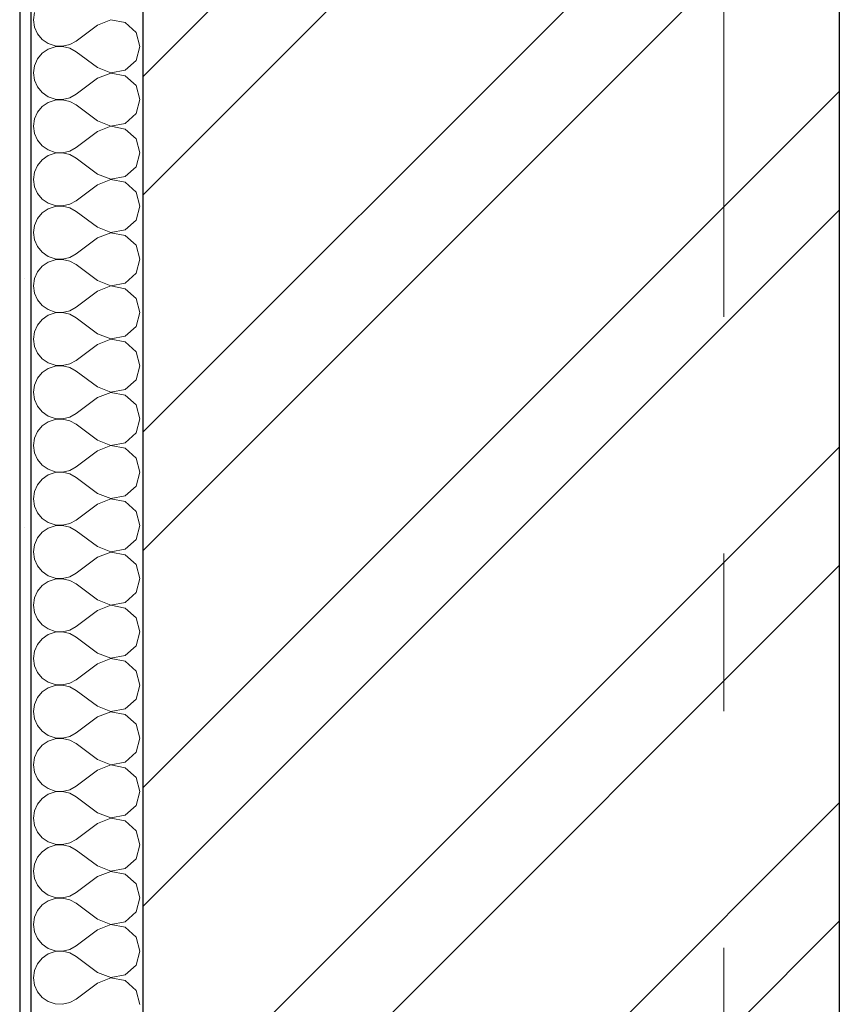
# Model space of a CAD drawing. Header units: millimetres. Extents: x -15683 to 202647, y -7448 to 20513.
# Tile 46 of 114: x 77841 to 78574, y 13888 to 14769. Entities that reach past the tile are written whole.
import ezdxf
from ezdxf.enums import TextEntityAlignment as Align

# ---------------------------------------------------------------- set-up
doc = ezdxf.new("R2010")
doc.units = ezdxf.units.MM
doc.header["$MEASUREMENT"] = 0
doc.set_wipeout_variables(frame=1)
doc.linetypes.add('Wipeout_Contour', pattern=[1000, 0, -1000])
doc.linetypes.add('Штрих-Штриховая', pattern=[1093.611073, 529.166651, -211.666656, 141.111112, -211.666656])
doc.layers.add('Конструктив - Стены Несущие', color=7, linetype='Continuous')
doc.layers.add('Элемент Модели - Оси', color=7, linetype='Continuous')
for name, color, linetype, lineweight in [('Конструктив - Стены Несущие_Ном._пера__101', 253, 'Continuous', 5), ('Конструктив - Стены Несущие_Ном._пера__21', 7, 'Continuous', 30), ('Элемент Модели - Оси_Ном._пера__1', 7, 'Continuous', 15), ('Элемент Модели - Оси_Ном._пера__2', 8, 'Continuous', 15)]:
    doc.layers.add(name, color=color, linetype=linetype, lineweight=lineweight)
doc.styles.add('СГЕНЕРИР_СТИЛЬ_1', font='arial.ttf')

# ---------------------------------------------------------------- blocks, each defined once
blk = doc.blocks.new('*X129', base_point=(63923.8, 4721.65))
at = {"layer": 'Конструктив - Стены Несущие_Ном._пера__101', "color": 253, "linetype": 'Continuous', "lineweight": 5}
for p, q in [((77854.27, 14775.78), (77853.37, 14769.27)), ((77853.37, 14769.27), (77854.27, 14762.77)), ((77922.66, 14769.18), (77910.51, 14764.51)), ((77935.44, 14766.76), (77922.66, 14769.18)), ((77945.05, 14757.98), (77935.44, 14766.76)), ((77854.27, 14762.77), (77856.92, 14756.76)), ((77856.92, 14756.76), (77861.11, 14751.7)), ((77910.51, 14764.51), (77891.46, 14750.23)), ((77948.6, 14745.46), (77945.05, 14757.98)), ((77861.11, 14751.7), (77866.53, 14747.98)), ((77866.53, 14747.98), (77872.75, 14745.88)), ((77885.71, 14747.05), (77891.46, 14750.23)), ((77861.11, 14739.23), (77856.92, 14734.17)), ((77866.53, 14742.95), (77861.11, 14739.23)), ((77872.75, 14745.05), (77866.53, 14742.95)), ((77872.75, 14745.88), (77879.31, 14745.56)), ((77879.31, 14745.37), (77872.75, 14745.05)), ((77879.31, 14745.56), (77885.71, 14747.05)), ((77885.71, 14743.88), (77879.31, 14745.37)), ((77891.46, 14740.7), (77885.71, 14743.88)), ((77910.51, 14726.42), (77891.46, 14740.7)), ((77945.05, 14732.95), (77948.6, 14745.46)), ((77856.92, 14734.17), (77854.27, 14728.16)), ((77935.44, 14724.17), (77945.05, 14732.95)), ((77854.27, 14728.16), (77853.37, 14721.65)), ((77853.37, 14721.65), (77854.27, 14715.15)), ((77910.51, 14726.42), (77922.66, 14721.75)), ((77922.66, 14721.56), (77910.51, 14716.89)), ((77922.66, 14721.75), (77935.44, 14724.17)), ((77935.44, 14719.14), (77922.66, 14721.56)), ((77854.27, 14715.15), (77856.92, 14709.14)), ((77910.51, 14716.89), (77891.46, 14702.61)), ((77945.05, 14710.36), (77935.44, 14719.14)), ((77856.92, 14709.14), (77861.11, 14704.08)), ((77861.11, 14704.08), (77866.53, 14700.36)), ((77948.6, 14697.85), (77945.05, 14710.36)), ((77866.53, 14695.33), (77861.11, 14691.61)), ((77866.53, 14700.36), (77872.75, 14698.26)), ((77872.75, 14697.43), (77866.53, 14695.33)), ((77872.75, 14698.26), (77879.31, 14697.94)), ((77879.31, 14697.75), (77872.75, 14697.43)), ((77879.31, 14697.94), (77885.71, 14699.43)), ((77885.71, 14696.26), (77879.31, 14697.75)), ((77885.71, 14699.43), (77891.46, 14702.61)), ((77891.46, 14693.08), (77885.71, 14696.26)), ((77945.05, 14685.33), (77948.6, 14697.85)), ((77856.92, 14686.55), (77854.27, 14680.54)), ((77861.11, 14691.61), (77856.92, 14686.55)), ((77910.51, 14678.8), (77891.46, 14693.08)), ((77854.27, 14680.54), (77853.37, 14674.04)), ((77910.51, 14678.8), (77922.66, 14674.13)), ((77935.44, 14676.55), (77945.05, 14685.33)), ((77853.37, 14674.04), (77854.27, 14667.53)), ((77910.51, 14669.27), (77891.46, 14654.99)), ((77922.66, 14673.94), (77910.51, 14669.27)), ((77922.66, 14674.13), (77935.44, 14676.55)), ((77935.44, 14671.52), (77922.66, 14673.94)), ((77945.05, 14662.74), (77935.44, 14671.52)), ((77854.27, 14667.53), (77856.92, 14661.52)), ((77856.92, 14661.52), (77861.11, 14656.46)), ((77948.6, 14650.23), (77945.05, 14662.74)), ((77861.11, 14656.46), (77866.53, 14652.74)), ((77866.53, 14652.74), (77872.75, 14650.64)), ((77872.75, 14650.64), (77879.31, 14650.32)), ((77879.31, 14650.32), (77885.71, 14651.81)), ((77885.71, 14651.81), (77891.46, 14654.99)), ((77861.11, 14643.99), (77856.92, 14638.93)), ((77866.53, 14647.71), (77861.11, 14643.99)), ((77872.75, 14649.81), (77866.53, 14647.71)), ((77879.31, 14650.13), (77872.75, 14649.81)), ((77885.71, 14648.64), (77879.31, 14650.13)), ((77891.46, 14645.46), (77885.71, 14648.64)), ((77910.51, 14631.18), (77891.46, 14645.46)), ((77945.05, 14637.71), (77948.6, 14650.23)), ((77854.27, 14632.92), (77853.37, 14626.42)), ((77856.92, 14638.93), (77854.27, 14632.92)), ((77935.44, 14628.93), (77945.05, 14637.71)), ((77853.37, 14626.42), (77854.27, 14619.91)), ((77910.51, 14631.18), (77922.66, 14626.51)), ((77922.66, 14626.32), (77910.51, 14621.65)), ((77922.66, 14626.51), (77935.44, 14628.93)), ((77935.44, 14623.9), (77922.66, 14626.32)), ((77945.05, 14615.12), (77935.44, 14623.9)), ((77854.27, 14619.91), (77856.92, 14613.9)), ((77910.51, 14621.65), (77891.46, 14607.37)), ((77948.6, 14602.61), (77945.05, 14615.12)), ((77856.92, 14613.9), (77861.11, 14608.84)), ((77861.11, 14608.84), (77866.53, 14605.12)), ((77885.71, 14604.19), (77891.46, 14607.37)), ((77866.53, 14600.09), (77861.11, 14596.37)), ((77866.53, 14605.12), (77872.75, 14603.02)), ((77872.75, 14602.19), (77866.53, 14600.09)), ((77872.75, 14603.02), (77879.31, 14602.7)), ((77879.31, 14602.51), (77872.75, 14602.19)), ((77879.31, 14602.7), (77885.71, 14604.19)), ((77885.71, 14601.02), (77879.31, 14602.51)), ((77891.46, 14597.85), (77885.71, 14601.02)), ((77910.51, 14583.56), (77891.46, 14597.85)), ((77945.05, 14590.09), (77948.6, 14602.61)), ((77856.92, 14591.31), (77854.27, 14585.3)), ((77861.11, 14596.37), (77856.92, 14591.31)), ((77935.44, 14581.31), (77945.05, 14590.09)), ((77854.27, 14585.3), (77853.37, 14578.8)), ((77910.51, 14583.56), (77922.66, 14578.89)), ((77922.66, 14578.89), (77935.44, 14581.31)), ((77853.37, 14578.8), (77854.27, 14572.29)), ((77854.27, 14572.29), (77856.92, 14566.28)), ((77910.51, 14574.04), (77891.46, 14559.75)), ((77922.66, 14578.7), (77910.51, 14574.04)), ((77935.44, 14576.28), (77922.66, 14578.7)), ((77945.05, 14567.51), (77935.44, 14576.28)), ((77856.92, 14566.28), (77861.11, 14561.22)), ((77948.6, 14554.99), (77945.05, 14567.51)), ((77861.11, 14561.22), (77866.53, 14557.5)), ((77866.53, 14557.5), (77872.75, 14555.4)), ((77872.75, 14554.57), (77866.53, 14552.47)), ((77872.75, 14555.4), (77879.31, 14555.08)), ((77879.31, 14554.89), (77872.75, 14554.57)), ((77879.31, 14555.08), (77885.71, 14556.57)), ((77885.71, 14553.4), (77879.31, 14554.89)), ((77885.71, 14556.57), (77891.46, 14559.75)), ((77891.46, 14550.23), (77885.71, 14553.4)), ((77945.05, 14542.47), (77948.6, 14554.99)), ((77861.11, 14548.75), (77856.92, 14543.7)), ((77866.53, 14552.47), (77861.11, 14548.75)), ((77910.51, 14535.94), (77891.46, 14550.23)), ((77854.27, 14537.68), (77853.37, 14531.18)), ((77856.92, 14543.7), (77854.27, 14537.68)), ((77910.51, 14535.94), (77922.66, 14531.27)), ((77935.44, 14533.69), (77945.05, 14542.47)), ((77853.37, 14531.18), (77854.27, 14524.67)), ((77922.66, 14531.08), (77910.51, 14526.42)), ((77922.66, 14531.27), (77935.44, 14533.69)), ((77935.44, 14528.66), (77922.66, 14531.08)), ((77945.05, 14519.89), (77935.44, 14528.66)), ((77854.27, 14524.67), (77856.92, 14518.66)), ((77856.92, 14518.66), (77861.11, 14513.6)), ((77910.51, 14526.42), (77891.46, 14512.13)), ((77948.6, 14507.37), (77945.05, 14519.89)), ((77861.11, 14513.6), (77866.53, 14509.88)), ((77866.53, 14509.88), (77872.75, 14507.78)), ((77885.71, 14508.95), (77891.46, 14512.13)), ((77861.11, 14501.14), (77856.92, 14496.08)), ((77866.53, 14504.86), (77861.11, 14501.14)), ((77872.75, 14506.95), (77866.53, 14504.86)), ((77872.75, 14507.78), (77879.31, 14507.47)), ((77879.31, 14507.27), (77872.75, 14506.95)), ((77879.31, 14507.47), (77885.71, 14508.95)), ((77885.71, 14505.79), (77879.31, 14507.27)), ((77891.46, 14502.61), (77885.71, 14505.79)), ((77910.51, 14488.32), (77891.46, 14502.61)), ((77945.05, 14494.85), (77948.6, 14507.37)), ((77856.92, 14496.08), (77854.27, 14490.07)), ((77935.44, 14486.07), (77945.05, 14494.85)), ((77854.27, 14490.07), (77853.37, 14483.56)), ((77853.37, 14483.56), (77854.27, 14477.05)), ((77910.51, 14488.32), (77922.66, 14483.66)), ((77922.66, 14483.46), (77910.51, 14478.8)), ((77922.66, 14483.66), (77935.44, 14486.07)), ((77935.44, 14481.05), (77922.66, 14483.46)), ((77854.27, 14477.05), (77856.92, 14471.04)), ((77910.51, 14478.8), (77891.46, 14464.51)), ((77945.05, 14472.27), (77935.44, 14481.05)), ((77856.92, 14471.04), (77861.11, 14465.98)), ((77861.11, 14465.98), (77866.53, 14462.26)), ((77948.6, 14459.75), (77945.05, 14472.27)), ((77866.53, 14457.24), (77861.11, 14453.52)), ((77866.53, 14462.26), (77872.75, 14460.16)), ((77872.75, 14459.34), (77866.53, 14457.24)), ((77872.75, 14460.16), (77879.31, 14459.85)), ((77879.31, 14459.65), (77872.75, 14459.34)), ((77879.31, 14459.85), (77885.71, 14461.33)), ((77885.71, 14458.17), (77879.31, 14459.65)), ((77885.71, 14461.33), (77891.46, 14464.51)), ((77891.46, 14454.99), (77885.71, 14458.17)), ((77945.05, 14447.23), (77948.6, 14459.75)), ((77856.92, 14448.46), (77854.27, 14442.45)), ((77861.11, 14453.52), (77856.92, 14448.46)), ((77910.51, 14440.7), (77891.46, 14454.99)), ((77854.27, 14442.45), (77853.37, 14435.94)), ((77910.51, 14440.7), (77922.66, 14436.04)), ((77935.44, 14438.45), (77945.05, 14447.23)), ((77853.37, 14435.94), (77854.27, 14429.43)), ((77910.51, 14431.18), (77891.46, 14416.89)), ((77922.66, 14435.84), (77910.51, 14431.18)), ((77922.66, 14436.04), (77935.44, 14438.45)), ((77935.44, 14433.43), (77922.66, 14435.84)), ((77945.05, 14424.65), (77935.44, 14433.43)), ((77854.27, 14429.43), (77856.92, 14423.42)), ((77856.92, 14423.42), (77861.11, 14418.36)), ((77948.6, 14412.13), (77945.05, 14424.65)), ((77861.11, 14418.36), (77866.53, 14414.64)), ((77866.53, 14414.64), (77872.75, 14412.55)), ((77872.75, 14412.55), (77879.31, 14412.23)), ((77879.31, 14412.23), (77885.71, 14413.71)), ((77885.71, 14413.71), (77891.46, 14416.89)), ((77861.11, 14405.9), (77856.92, 14400.84)), ((77866.53, 14409.62), (77861.11, 14405.9)), ((77872.75, 14411.72), (77866.53, 14409.62)), ((77879.31, 14412.03), (77872.75, 14411.72)), ((77885.71, 14410.55), (77879.31, 14412.03)), ((77891.46, 14407.37), (77885.71, 14410.55)), ((77910.51, 14393.08), (77891.46, 14407.37)), ((77945.05, 14399.61), (77948.6, 14412.13)), ((77854.27, 14394.83), (77853.37, 14388.32)), ((77856.92, 14400.84), (77854.27, 14394.83)), ((77935.44, 14390.83), (77945.05, 14399.61)), ((77853.37, 14388.32), (77854.27, 14381.81)), ((77910.51, 14393.08), (77922.66, 14388.42)), ((77922.66, 14388.23), (77910.51, 14383.56)), ((77922.66, 14388.42), (77935.44, 14390.83)), ((77935.44, 14385.81), (77922.66, 14388.23)), ((77854.27, 14381.81), (77856.92, 14375.8)), ((77910.51, 14383.56), (77891.46, 14369.27)), ((77945.05, 14377.03), (77935.44, 14385.81)), ((77856.92, 14375.8), (77861.11, 14370.75)), ((77861.11, 14370.75), (77866.53, 14367.03)), ((77885.71, 14366.09), (77891.46, 14369.27)), ((77948.6, 14364.51), (77945.05, 14377.03)), ((77866.53, 14362), (77861.11, 14358.28)), ((77866.53, 14367.03), (77872.75, 14364.93)), ((77872.75, 14364.1), (77866.53, 14362)), ((77872.75, 14364.93), (77879.31, 14364.61)), ((77879.31, 14364.42), (77872.75, 14364.1)), ((77879.31, 14364.61), (77885.71, 14366.09)), ((77885.71, 14362.93), (77879.31, 14364.42)), ((77891.46, 14359.75), (77885.71, 14362.93)), ((77910.51, 14345.46), (77891.46, 14359.75)), ((77945.05, 14351.99), (77948.6, 14364.51)), ((77856.92, 14353.22), (77854.27, 14347.21)), ((77861.11, 14358.28), (77856.92, 14353.22)), ((77935.44, 14343.22), (77945.05, 14351.99)), ((77854.27, 14347.21), (77853.37, 14340.7)), ((77910.51, 14345.46), (77922.66, 14340.8)), ((77922.66, 14340.8), (77935.44, 14343.22)), ((77853.37, 14340.7), (77854.27, 14334.2)), ((77854.27, 14334.2), (77856.92, 14328.18)), ((77910.51, 14335.94), (77891.46, 14321.65)), ((77922.66, 14340.61), (77910.51, 14335.94)), ((77935.44, 14338.19), (77922.66, 14340.61)), ((77945.05, 14329.41), (77935.44, 14338.19)), ((77856.92, 14328.18), (77861.11, 14323.13)), ((77948.6, 14316.89), (77945.05, 14329.41)), ((77861.11, 14323.13), (77866.53, 14319.41)), ((77866.53, 14319.41), (77872.75, 14317.31)), ((77872.75, 14316.48), (77866.53, 14314.38)), ((77872.75, 14317.31), (77879.31, 14316.99)), ((77879.31, 14316.8), (77872.75, 14316.48)), ((77879.31, 14316.99), (77885.71, 14318.48)), ((77885.71, 14315.31), (77879.31, 14316.8)), ((77885.71, 14318.48), (77891.46, 14321.65)), ((77945.05, 14304.38), (77948.6, 14316.89)), ((77861.11, 14310.66), (77856.92, 14305.6)), ((77866.53, 14314.38), (77861.11, 14310.66)), ((77891.46, 14312.13), (77885.71, 14315.31)), ((77910.51, 14297.85), (77891.46, 14312.13)), ((77854.27, 14299.59), (77853.37, 14293.08)), ((77856.92, 14305.6), (77854.27, 14299.59)), ((77935.44, 14295.6), (77945.05, 14304.38)), ((77853.37, 14293.08), (77854.27, 14286.58)), ((77910.51, 14297.85), (77922.66, 14293.18)), ((77922.66, 14292.99), (77910.51, 14288.32)), ((77922.66, 14293.18), (77935.44, 14295.6)), ((77935.44, 14290.57), (77922.66, 14292.99)), ((77945.05, 14281.79), (77935.44, 14290.57)), ((77854.27, 14286.58), (77856.92, 14280.57)), ((77856.92, 14280.57), (77861.11, 14275.51)), ((77910.51, 14288.32), (77891.46, 14274.04)), ((77948.6, 14269.27), (77945.05, 14281.79)), ((77861.11, 14275.51), (77866.53, 14271.79)), ((77866.53, 14271.79), (77872.75, 14269.69)), ((77885.71, 14270.86), (77891.46, 14274.04)), ((77861.11, 14263.04), (77856.92, 14257.98)), ((77866.53, 14266.76), (77861.11, 14263.04)), ((77872.75, 14268.86), (77866.53, 14266.76)), ((77872.75, 14269.69), (77879.31, 14269.37)), ((77879.31, 14269.18), (77872.75, 14268.86)), ((77879.31, 14269.37), (77885.71, 14270.86)), ((77885.71, 14267.69), (77879.31, 14269.18)), ((77891.46, 14264.51), (77885.71, 14267.69)), ((77910.51, 14250.23), (77891.46, 14264.51)), ((77945.05, 14256.76), (77948.6, 14269.27)), ((77856.92, 14257.98), (77854.27, 14251.97)), ((77935.44, 14247.98), (77945.05, 14256.76)), ((77854.27, 14251.97), (77853.37, 14245.46)), ((77853.37, 14245.46), (77854.27, 14238.96)), ((77910.51, 14250.23), (77922.66, 14245.56)), ((77922.66, 14245.37), (77910.51, 14240.7)), ((77922.66, 14245.56), (77935.44, 14247.98)), ((77935.44, 14242.95), (77922.66, 14245.37)), ((77854.27, 14238.96), (77856.92, 14232.95)), ((77910.51, 14240.7), (77891.46, 14226.42)), ((77945.05, 14234.17), (77935.44, 14242.95)), ((77856.92, 14232.95), (77861.11, 14227.89)), ((77861.11, 14227.89), (77866.53, 14224.17)), ((77948.6, 14221.65), (77945.05, 14234.17)), ((77866.53, 14219.14), (77861.11, 14215.42)), ((77866.53, 14224.17), (77872.75, 14222.07)), ((77872.75, 14221.24), (77866.53, 14219.14)), ((77872.75, 14222.07), (77879.31, 14221.75)), ((77879.31, 14221.56), (77872.75, 14221.24)), ((77879.31, 14221.75), (77885.71, 14223.24)), ((77885.71, 14220.07), (77879.31, 14221.56)), ((77885.71, 14223.24), (77891.46, 14226.42)), ((77891.46, 14216.89), (77885.71, 14220.07)), ((77945.05, 14209.14), (77948.6, 14221.65)), ((77856.92, 14210.36), (77854.27, 14204.35)), ((77861.11, 14215.42), (77856.92, 14210.36)), ((77910.51, 14202.61), (77891.46, 14216.89)), ((77854.27, 14204.35), (77853.37, 14197.85)), ((77910.51, 14202.61), (77922.66, 14197.94)), ((77935.44, 14200.36), (77945.05, 14209.14)), ((77853.37, 14197.85), (77854.27, 14191.34)), ((77910.51, 14193.08), (77891.46, 14178.8)), ((77922.66, 14197.75), (77910.51, 14193.08)), ((77922.66, 14197.94), (77935.44, 14200.36)), ((77935.44, 14195.33), (77922.66, 14197.75)), ((77945.05, 14186.55), (77935.44, 14195.33)), ((77854.27, 14191.34), (77856.92, 14185.33)), ((77856.92, 14185.33), (77861.11, 14180.27)), ((77948.6, 14174.04), (77945.05, 14186.55)), ((77861.11, 14180.27), (77866.53, 14176.55)), ((77866.53, 14176.55), (77872.75, 14174.45)), ((77879.31, 14174.13), (77885.71, 14175.62)), ((77885.71, 14175.62), (77891.46, 14178.8)), ((77861.11, 14167.8), (77856.92, 14162.74)), ((77866.53, 14171.52), (77861.11, 14167.8)), ((77872.75, 14173.62), (77866.53, 14171.52)), ((77872.75, 14174.45), (77879.31, 14174.13)), ((77879.31, 14173.94), (77872.75, 14173.62)), ((77885.71, 14172.45), (77879.31, 14173.94)), ((77891.46, 14169.27), (77885.71, 14172.45)), ((77910.51, 14154.99), (77891.46, 14169.27)), ((77945.05, 14161.52), (77948.6, 14174.04)), ((77856.92, 14162.74), (77854.27, 14156.73)), ((77935.44, 14152.74), (77945.05, 14161.52)), ((77854.27, 14156.73), (77853.37, 14150.23)), ((77853.37, 14150.23), (77854.27, 14143.72)), ((77910.51, 14154.99), (77922.66, 14150.32)), ((77922.66, 14150.13), (77910.51, 14145.46)), ((77922.66, 14150.32), (77935.44, 14152.74)), ((77935.44, 14147.71), (77922.66, 14150.13)), ((77854.27, 14143.72), (77856.92, 14137.71)), ((77910.51, 14145.46), (77891.46, 14131.18)), ((77945.05, 14138.93), (77935.44, 14147.71)), ((77856.92, 14137.71), (77861.11, 14132.65)), ((77861.11, 14132.65), (77866.53, 14128.93)), ((77885.71, 14128), (77891.46, 14131.18)), ((77948.6, 14126.42), (77945.05, 14138.93)), ((77866.53, 14123.9), (77861.11, 14120.18)), ((77866.53, 14128.93), (77872.75, 14126.83)), ((77872.75, 14126), (77866.53, 14123.9)), ((77872.75, 14126.83), (77879.31, 14126.51)), ((77879.31, 14126.32), (77872.75, 14126)), ((77879.31, 14126.51), (77885.71, 14128)), ((77885.71, 14124.83), (77879.31, 14126.32)), ((77891.46, 14121.65), (77885.71, 14124.83)), ((77945.05, 14113.9), (77948.6, 14126.42)), ((77856.92, 14115.12), (77854.27, 14109.11)), ((77861.11, 14120.18), (77856.92, 14115.12)), ((77910.51, 14107.37), (77891.46, 14121.65)), ((77935.44, 14105.12), (77945.05, 14113.9)), ((77854.27, 14109.11), (77853.37, 14102.61)), ((77910.51, 14107.37), (77922.66, 14102.7)), ((77922.66, 14102.7), (77935.44, 14105.12)), ((77853.37, 14102.61), (77854.27, 14096.1)), ((77854.27, 14096.1), (77856.92, 14090.09)), ((77910.51, 14097.85), (77891.46, 14083.56)), ((77922.66, 14102.51), (77910.51, 14097.85)), ((77935.44, 14100.09), (77922.66, 14102.51)), ((77945.05, 14091.31), (77935.44, 14100.09)), ((77856.92, 14090.09), (77861.11, 14085.03)), ((77948.6, 14078.8), (77945.05, 14091.31)), ((77861.11, 14085.03), (77866.53, 14081.31)), ((77866.53, 14081.31), (77872.75, 14079.21)), ((77872.75, 14078.38), (77866.53, 14076.28)), ((77872.75, 14079.21), (77879.31, 14078.89)), ((77879.31, 14078.7), (77872.75, 14078.38)), ((77879.31, 14078.89), (77885.71, 14080.38)), ((77885.71, 14077.21), (77879.31, 14078.7)), ((77885.71, 14080.38), (77891.46, 14083.56)), ((77945.05, 14066.28), (77948.6, 14078.8)), ((77861.11, 14072.56), (77856.92, 14067.51)), ((77866.53, 14076.28), (77861.11, 14072.56)), ((77891.46, 14074.04), (77885.71, 14077.21)), ((77910.51, 14059.75), (77891.46, 14074.04)), ((77854.27, 14061.49), (77853.37, 14054.99)), ((77856.92, 14067.51), (77854.27, 14061.49)), ((77935.44, 14057.5), (77945.05, 14066.28)), ((77853.37, 14054.99), (77854.27, 14048.48)), ((77910.51, 14059.75), (77922.66, 14055.08)), ((77922.66, 14054.89), (77910.51, 14050.23)), ((77922.66, 14055.08), (77935.44, 14057.5)), ((77935.44, 14052.47), (77922.66, 14054.89)), ((77945.05, 14043.7), (77935.44, 14052.47)), ((77854.27, 14048.48), (77856.92, 14042.47)), ((77856.92, 14042.47), (77861.11, 14037.41)), ((77910.51, 14050.23), (77891.46, 14035.94)), ((77948.6, 14031.18), (77945.05, 14043.7)), ((77861.11, 14037.41), (77866.53, 14033.69)), ((77866.53, 14033.69), (77872.75, 14031.59)), ((77885.71, 14032.76), (77891.46, 14035.94)), ((77861.11, 14024.94), (77856.92, 14019.89)), ((77866.53, 14028.66), (77861.11, 14024.94)), ((77872.75, 14030.76), (77866.53, 14028.66)), ((77872.75, 14031.59), (77879.31, 14031.27)), ((77879.31, 14031.08), (77872.75, 14030.76)), ((77879.31, 14031.27), (77885.71, 14032.76)), ((77885.71, 14029.6), (77879.31, 14031.08)), ((77891.46, 14026.42), (77885.71, 14029.6)), ((77910.51, 14012.13), (77891.46, 14026.42)), ((77945.05, 14018.66), (77948.6, 14031.18)), ((77856.92, 14019.89), (77854.27, 14013.88)), ((77935.44, 14009.88), (77945.05, 14018.66)), ((77854.27, 14013.88), (77853.37, 14007.37)), ((77853.37, 14007.37), (77854.27, 14000.86)), ((77910.51, 14012.13), (77922.66, 14007.47)), ((77922.66, 14007.27), (77910.51, 14002.61)), ((77922.66, 14007.47), (77935.44, 14009.88)), ((77935.44, 14004.86), (77922.66, 14007.27)), ((77854.27, 14000.86), (77856.92, 13994.85)), ((77910.51, 14002.61), (77891.46, 13988.32)), ((77945.05, 13996.08), (77935.44, 14004.86)), ((77856.92, 13994.85), (77861.11, 13989.79)), ((77861.11, 13989.79), (77866.53, 13986.07)), ((77948.6, 13983.56), (77945.05, 13996.08)), ((77866.53, 13981.05), (77861.11, 13977.33)), ((77866.53, 13986.07), (77872.75, 13983.97)), ((77872.75, 13983.14), (77866.53, 13981.05)), ((77872.75, 13983.97), (77879.31, 13983.66)), ((77879.31, 13983.46), (77872.75, 13983.14)), ((77879.31, 13983.66), (77885.71, 13985.14)), ((77885.71, 13981.98), (77879.31, 13983.46)), ((77885.71, 13985.14), (77891.46, 13988.32)), ((77891.46, 13978.8), (77885.71, 13981.98)), ((77945.05, 13971.04), (77948.6, 13983.56)), ((77856.92, 13972.27), (77854.27, 13966.26)), ((77861.11, 13977.33), (77856.92, 13972.27)), ((77910.51, 13964.51), (77891.46, 13978.8)), ((77854.27, 13966.26), (77853.37, 13959.75)), ((77910.51, 13964.51), (77922.66, 13959.85)), ((77935.44, 13962.26), (77945.05, 13971.04)), ((77853.37, 13959.75), (77854.27, 13953.24)), ((77910.51, 13954.99), (77891.46, 13940.7)), ((77922.66, 13959.65), (77910.51, 13954.99)), ((77922.66, 13959.85), (77935.44, 13962.26)), ((77935.44, 13957.24), (77922.66, 13959.65)), ((77945.05, 13948.46), (77935.44, 13957.24)), ((77854.27, 13953.24), (77856.92, 13947.23)), ((77856.92, 13947.23), (77861.11, 13942.17)), ((77948.6, 13935.94), (77945.05, 13948.46)), ((77861.11, 13942.17), (77866.53, 13938.45)), ((77866.53, 13938.45), (77872.75, 13936.35)), ((77879.31, 13936.04), (77885.71, 13937.52)), ((77885.71, 13937.52), (77891.46, 13940.7)), ((77861.11, 13929.71), (77856.92, 13924.65)), ((77866.53, 13933.43), (77861.11, 13929.71)), ((77872.75, 13935.53), (77866.53, 13933.43)), ((77872.75, 13936.35), (77879.31, 13936.04)), ((77879.31, 13935.84), (77872.75, 13935.53)), ((77885.71, 13934.36), (77879.31, 13935.84)), ((77891.46, 13931.18), (77885.71, 13934.36)), ((77910.51, 13916.89), (77891.46, 13931.18)), ((77945.05, 13923.42), (77948.6, 13935.94)), ((77856.92, 13924.65), (77854.27, 13918.64)), ((77935.44, 13914.64), (77945.05, 13923.42)), ((77854.27, 13918.64), (77853.37, 13912.13)), ((77853.37, 13912.13), (77854.27, 13905.62)), ((77910.51, 13916.89), (77922.66, 13912.23)), ((77922.66, 13912.03), (77910.51, 13907.37)), ((77922.66, 13912.23), (77935.44, 13914.64)), ((77935.44, 13909.62), (77922.66, 13912.03)), ((77854.27, 13905.62), (77856.92, 13899.61)), ((77910.51, 13907.37), (77891.46, 13893.08)), ((77945.05, 13900.84), (77935.44, 13909.62)), ((77856.92, 13899.61), (77861.11, 13894.56)), ((77861.11, 13894.56), (77866.53, 13890.83)), ((77885.71, 13889.9), (77891.46, 13893.08)), ((77948.6, 13888.32), (77945.05, 13900.84)), ((77866.53, 13890.83), (77872.75, 13888.74)), ((77872.75, 13888.74), (77879.31, 13888.42)), ((77879.31, 13888.42), (77885.71, 13889.9))]:
    blk.add_line(p, q, dxfattribs=at)
blk = doc.blocks.new('Элемент Разреза_108_2', base_point=(63923.8, 4721.65))
at = {"color": 254, "linetype": 'Wipeout_Contour', "lineweight": 0, "ltscale": 316152.285497}
blk.add_wipeout([(77840.99, 14951.65), (77840.99, 12271.65), (77850.99, 12271.65), (77850.99, 14951.65)], dxfattribs=at).dxf.layer = 'Конструктив - Стены Несущие'
at = {"color": 254, "linetype": 'Wipeout_Contour', "lineweight": 0, "ltscale": 317793.71133}
blk.add_wipeout([(78574.16, 14951.65), (77950.99, 14951.65), (77950.99, 12271.65), (78574.16, 12271.65)], dxfattribs=at).dxf.layer = 'Конструктив - Стены Несущие'
at = {"layer": 'Конструктив - Стены Несущие_Ном._пера__101', "linetype": 'Continuous', "lineweight": 5}
h = blk.add_hatch(dxfattribs=at)
h.set_pattern_fill('ШТУКАТУРКА__ГИПС_01_0002', color=253, style=0, pattern_type=2)
h.set_pattern_definition([(45, (63923.8, 5071.65), (-111.3693, 111.3693), [0, -105, 0, -157.5]), (110, (64273.8, 5071.65), (148.0016, 53.8682), [0, -77, 0, -133])])
h.paths.add_polyline_path([(77840.99, 14951.65), (77840.99, 12271.65), (77850.99, 12271.65), (77850.99, 14951.65)])
h = blk.add_hatch(dxfattribs=at)
h.set_pattern_fill('КИРПИЧ_01_0002', color=253, style=0, pattern_type=2)
h.set_pattern_definition([(45, (63923.8, 4721.65), (-159.099, 159.099), []), (45, (63870.77, 4774.69), (-159.099, 159.099), [])])
h.paths.add_polyline_path([(78574.16, 14951.65), (77950.99, 14951.65), (77950.99, 12271.65), (78574.16, 12271.65)])
at = {"layer": 'Конструктив - Стены Несущие_Ном._пера__21', "color": 7, "linetype": 'Continuous', "lineweight": 30}
for p, q in [((77840.99, 14951.65), (77840.99, 12271.65)), ((78574.16, 14951.65), (78574.16, 12271.65))]:
    blk.add_line(p, q, dxfattribs=at)
at = {"color": 254, "linetype": 'Wipeout_Contour', "lineweight": 0, "ltscale": 316368.973203}
blk.add_wipeout([(77850.99, 12271.65), (77950.99, 12271.65), (77950.99, 14951.65), (77850.99, 14951.65)], dxfattribs=at).dxf.layer = 'Конструктив - Стены Несущие'
at = {"layer": 'Конструктив - Стены Несущие_Ном._пера__21', "color": 7, "linetype": 'Continuous', "lineweight": 30}
for p, q in [((77850.99, 14951.65), (77850.99, 12271.65)), ((77950.99, 14951.65), (77950.99, 12271.65))]:
    blk.add_line(p, q, dxfattribs=at)
at = {"layer": 'Конструктив - Стены Несущие', "lineweight": 0}
blk.add_blockref('*X129', (63923.8, 4721.65), dxfattribs=at)
blk = doc.blocks.new('Стандартный Маркер Сетки[9]_2', base_point=(78470.99, 18513.46))
at = {"layer": 'Элемент Модели - Оси_Ном._пера__2', "color": 8, "linetype": 'Штрих-Штриховая', "lineweight": 15}
blk.add_line((78470.99, 18313.46), (78470.99, -1078.35), dxfattribs=at)
at = {"layer": 'Элемент Модели - Оси_Ном._пера__1', "color": 7, "lineweight": 15, "style": 'СГЕНЕРИР_СТИЛЬ_1'}
blk.add_attdef('AC_MarkerText_1', text='', height=350, rotation=360, dxfattribs=at).set_placement((78470.99, -1578.35), align=Align.TOP_CENTER)
blk = doc.blocks.new('Стандартный Маркер Сетки[10]_2', base_point=(78470.99, 18513.46))
at = {"layer": 'Элемент Модели - Оси_Ном._пера__2', "color": 8, "linetype": 'Штрих-Штриховая', "lineweight": 15}
blk.add_line((78470.99, 18313.46), (78470.99, -1078.35), dxfattribs=at)
at = {"layer": 'Элемент Модели - Оси_Ном._пера__2', "color": 8, "lineweight": 15, "style": 'СГЕНЕРИР_СТИЛЬ_1'}
blk.add_attdef('AC_MarkerText_1', text='', height=350, rotation=360, dxfattribs=at).set_placement((78470.99, -1578.35), align=Align.TOP_CENTER)
blk = doc.blocks.new('Стандартный Маркер Сетки[11]_2', base_point=(78470.99, 18513.46))
at = {"layer": 'Элемент Модели - Оси_Ном._пера__2', "color": 8, "linetype": 'Штрих-Штриховая', "lineweight": 15}
blk.add_line((78470.99, 18313.46), (78470.99, -1078.35), dxfattribs=at)
at = {"layer": 'Элемент Модели - Оси_Ном._пера__1', "color": 7, "lineweight": 15, "style": 'СГЕНЕРИР_СТИЛЬ_1'}
blk.add_attdef('AC_MarkerText_1', text='', height=350, rotation=360, dxfattribs=at).set_placement((78470.99, -1578.35), align=Align.TOP_CENTER)

msp = doc.modelspace()

# ---------------------------------------------------------------- block references
at = {"layer": 'Конструктив - Стены Несущие', "lineweight": 0}
msp.add_blockref('Элемент Разреза_108_2', (63923.8, 4721.65), dxfattribs=at)

# ---------------------------------------------------------------- next in the draw order: block references
at = {"layer": 'Элемент Модели - Оси', "color": 8, "linetype": 'Continuous', "lineweight": 15}
for name in ['Стандартный Маркер Сетки[9]_2', 'Стандартный Маркер Сетки[10]_2', 'Стандартный Маркер Сетки[11]_2']:
    msp.add_blockref(name, (78470.99, 18513.46), dxfattribs=at)

doc.saveas('drawing.dxf')
